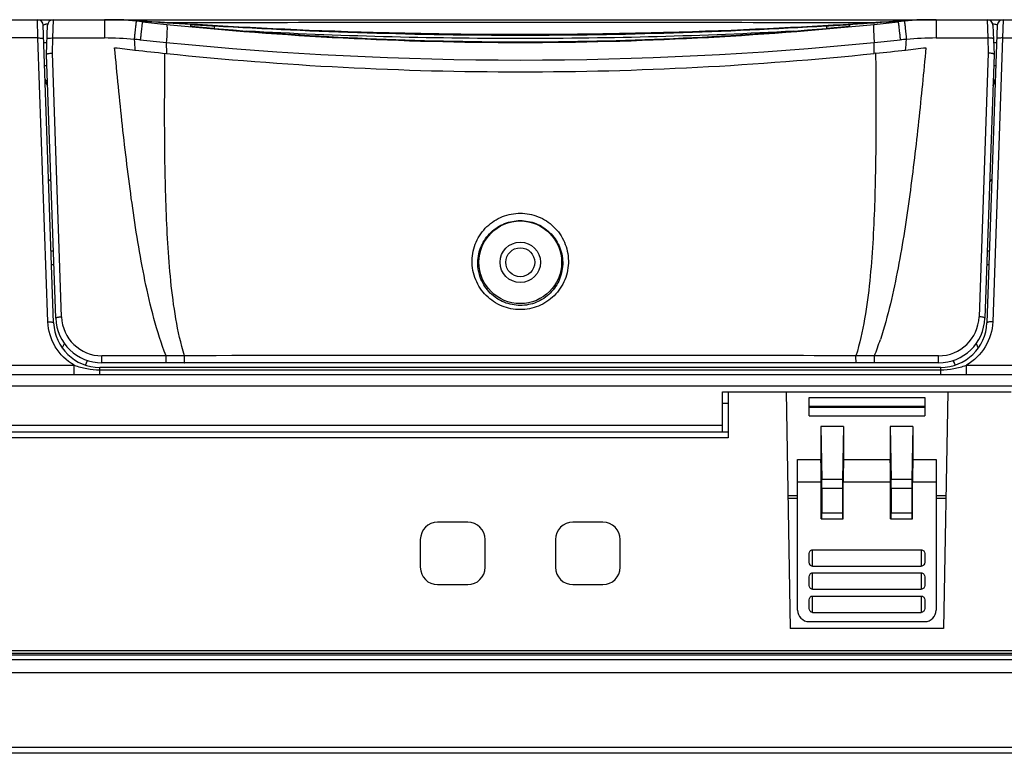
# Model space of a CAD drawing. Header units: millimetres. Extents: x 0 to 1682, y 0 to 1188.
# Tile 21 of 59: x 527 to 612, y 923 to 986. Entities that reach past the tile are written whole.
import ezdxf

# ---------------------------------------------------------------- set-up
doc = ezdxf.new("R2010")
doc.units = ezdxf.units.MM
doc.header["$LTSCALE"] = 92.51
for name, color, linetype in [('FRONT_BEZEL-RT1951WD-SHAPE', 7, 'CONTINUOUS'), ('GASKET-RT1951WD_BASE-SHAPE', 7, 'CONTINUOUS'), ('PROTECTIVE_COVER-RTW-SHAPE', 7, 'CONTINUOUS'), ('REAR_CASE-RT1951WD-SHAPE', 7, 'CONTINUOUS')]:
    doc.layers.add(name, color=color, linetype=linetype)

msp = doc.modelspace()

# ---------------------------------------------------------------- linework, layer by layer
at = {"layer": 'FRONT_BEZEL-RT1951WD-SHAPE', "color": 7, "linetype": 'Continuous'}
for p, q in [((588.023332, 953.870945), (593.023332, 953.870945)), ((588.023332, 953.870945), (588.023332, 949.888395)), ((593.023332, 953.870945), (593.381161, 933.370945)), ((607.023332, 953.870945), (606.665503, 933.370945)), ((607.023332, 953.870945), (612.023332, 953.870945)), ((588.023332, 950.370945), (340.232528, 950.370945)), ((588.023332, 949.888395), (344.729787, 949.888395)), ((593.184294, 944.649449), (594.023332, 944.649449)), ((606.023332, 944.649449), (606.86237, 944.649449)), ((565.473332, 942.570945), (562.873332, 942.570945)), ((577.173332, 942.570945), (574.573332, 942.570945)), ((561.373332, 941.070945), (561.373332, 938.670945)), ((566.973332, 938.670945), (566.973332, 941.070945)), ((573.073332, 941.070945), (573.073332, 938.670945)), ((578.673332, 938.670945), (578.673332, 941.070945)), ((562.873332, 937.170945), (565.473332, 937.170945)), ((574.573332, 937.170945), (577.173332, 937.170945)), ((606.665503, 933.370945), (593.381161, 933.370945)), ((331.323332, 929.570945), (808.723332, 929.570945)), ((803.499382, 923.070641), (336.547282, 923.070641)), ((807.978887, 922.570945), (332.067777, 922.570945))]:
    msp.add_line(p, q, dxfattribs=at)
for centre, start, end in [((562.873332, 941.070945), 90, 180), ((565.473332, 941.070945), 0, 90), ((574.573332, 941.070945), 90, 180), ((577.173332, 941.070945), 0, 90), ((562.873332, 938.670945), 180, 270), ((565.473332, 938.670945), 270, 360), ((574.573332, 938.670945), 180, 270), ((577.173332, 938.670945), 270, 360)]:
    msp.add_arc(centre, 1.5, start, end, dxfattribs=at)
at = {"layer": 'GASKET-RT1951WD_BASE-SHAPE', "color": 7, "linetype": 'Continuous'}
for p, q in [((333.323332, 931.470945), (806.723332, 931.470945)), ((808.223332, 930.670945), (331.823332, 930.670945)), ((807.823332, 931.070945), (332.223332, 931.070945)), ((333.029393, 931.230945), (807.017271, 931.230945))]:
    msp.add_line(p, q, dxfattribs=at)
at = {"layer": 'PROTECTIVE_COVER-RTW-SHAPE', "color": 7, "linetype": 'Continuous'}
for p, q in [((529.569448, 984.486769), (529.610939, 986.070945)), ((529.610939, 986.070945), (534.609985, 986.070945)), ((534.038423, 986.070945), (534.038423, 984.486769)), ((537.321426, 985.954478), (536.791636, 985.992345)), ((536.799724, 985.990908), (536.792007, 985.992318)), ((536.792007, 985.992318), (536.924487, 985.982777)), ((536.924487, 985.982777), (537.208175, 985.962474)), ((537.208175, 985.962474), (537.360298, 985.951658)), ((602.912985, 985.967797), (603.080383, 985.979782)), ((603.080383, 985.979782), (603.255335, 985.99237)), ((603.255335, 985.99237), (603.204707, 985.983135)), ((605.436624, 986.070945), (610.435725, 986.070945)), ((606.008243, 986.070945), (606.008243, 984.486769)), ((610.435725, 986.070945), (610.477216, 984.486769)), ((529.023332, 983.070945), (529.111243, 985.588395)), ((538.13029, 985.897622), (537.321426, 985.954478)), ((537.360298, 985.951658), (537.419481, 985.947463)), ((541.523332, 985.485093), (541.523332, 985.650913)), ((541.524772, 985.674105), (541.602149, 985.669288)), ((543.523332, 985.538975), (543.523332, 985.292171)), ((596.523332, 985.538975), (596.523332, 985.292171)), ((598.511618, 985.673482), (598.596768, 985.678777)), ((598.511627, 985.673464), (598.596768, 985.678777)), ((598.523332, 985.650912), (598.523332, 985.485093)), ((610.935421, 985.588395), (611.023332, 983.070945)), ((529.523637, 983.174901), (529.569448, 984.486769)), ((529.569448, 984.486769), (534.038423, 984.486769)), ((557.296162, 984.959999), (557.296393, 984.95985)), ((582.7488, 984.959952), (582.748569, 984.959802)), ((606.008243, 984.486769), (610.477216, 984.486769)), ((610.477216, 984.486769), (610.523027, 983.174901)), ((529.058253, 984.070945), (528.792058, 984.070945)), ((539.384896, 984.105467), (539.403191, 983.147637)), ((600.643473, 983.147635), (600.661768, 984.105467)), ((611.254606, 984.070945), (610.988411, 984.070945)), ((529.820908, 960.231347), (529.023332, 983.070945)), ((530.320604, 960.352753), (529.523637, 983.174901)), ((600.774085, 983.16126), (600.643473, 983.147635)), ((610.523027, 983.174901), (609.72606, 960.352753)), ((611.023332, 983.070945), (610.225756, 960.231347)), ((529.058253, 982.070945), (528.8619, 982.070945)), ((611.184764, 982.070945), (610.988411, 982.070945)), ((533.818472, 956.370945), (533.818472, 956.974901)), ((539.363584, 956.974901), (533.818472, 956.974901)), ((606.228192, 956.370945), (533.818472, 956.370945)), ((539.363584, 956.370945), (539.363584, 956.974901)), ((606.228192, 956.974901), (600.683082, 956.974901)), ((600.683082, 956.370945), (600.683082, 956.974901)), ((606.228192, 956.370945), (606.228192, 956.974901))]:
    msp.add_line(p, q, dxfattribs=at)
for points in [[(603.255706, 985.992398), (602.618588, 985.946859), (601.912992, 985.897381), (601.178196, 985.846967), (600.415474, 985.795868), (599.625136, 985.744163), (598.808717, 985.692088)], [(542.07378, 985.640233), (541.232676, 985.69242), (540.416752, 985.744473), (539.626892, 985.796153), (538.864635, 985.847226), (538.13029, 985.897622)], [(557.296161, 984.959999), (556.263451, 984.990167), (555.105132, 985.026796), (553.968649, 985.065603), (552.854137, 985.106418), (551.761686, 985.14907), (550.691395, 985.193388), (549.643373, 985.239196), (548.617705, 985.286324), (547.6145, 985.334606), (546.633856, 985.383889), (545.675878, 985.434028), (544.740694, 985.484878), (543.828346, 985.536298), (542.939296, 985.58813), (542.07378, 985.640233)], [(598.808717, 985.692088), (597.967107, 985.63988), (597.101069, 985.587757), (596.211485, 985.535906), (595.298588, 985.484469), (594.362843, 985.433604), (593.404289, 985.383452), (592.423057, 985.334158), (591.419249, 985.285868), (590.392967, 985.238733), (589.344316, 985.192922), (588.273384, 985.148604), (587.180278, 985.105954), (586.065097, 985.065146), (584.927933, 985.026349), (583.76892, 984.989734), (582.7488, 984.959952)], [(582.7488, 984.959952), (578.599175, 984.862411), (574.302625, 984.801381), (570.007601, 984.781121), (565.714371, 984.801716), (561.423335, 984.862871), (557.296162, 984.959999)]]:
    msp.add_lwpolyline(points, dxfattribs=at)
for radius in [3.576553, 1.75]:
    msp.add_circle((570.023332, 965.070945), radius, dxfattribs=at)
for centre, radius, start, end in [((529.610938, 985.570917), 0.5, 89.99988835, 177.99680061), ((534.037876, 956.061528), 30.009418, 84.73574418, 89.9989567), ((534.609709, 955.747102), 30.323844, 85.87306285, 89.99947906), ((567.438092, 1482.587122), 497.884748, 273.97080531, 274.08585594), ((605.436899, 955.747032), 30.323913, 90.00051934, 94.12553708), ((606.008789, 956.061528), 30.009418, 90.00104332, 95.264259), ((610.435725, 985.570945), 0.5, 2, 90), ((534.035251, 956.043289), 30.027821, 83.7257741, 84.73394858), ((569.696909, 1280.27499), 296.159166, 263.72312624, 264.12969213), ((571.467816, 1466.321552), 481.57923, 265.94572462, 266.43523383), ((570.351408, 1280.259496), 296.143584, 275.87029634, 276.27688214), ((606.011413, 956.043304), 30.027805, 95.26605435, 96.27424349), ((534.037925, 956.477972), 28.008796, 84.7357466, 89.99898178), ((534.03204, 952.88829), 31.585534, 84.3657984, 85.32256587), ((576.116612, 1379.321034), 396.918837, 264.36357721, 264.69012889), ((570.070547, 1439.833086), 455.052569, 268.12153279, 268.39138371), ((570.023326, 1438.239515), 453.458299, 268.39170341, 271.60812198), ((569.976925, 1439.806424), 455.025894, 271.60842981, 271.87742777), ((563.932446, 1379.296101), 396.893789, 275.30986012, 275.63643133), ((606.014623, 952.888323), 31.585501, 94.67743787, 95.63421976), ((606.00874, 956.477972), 28.008796, 90.00101815, 95.26425652), ((571.963843, 1294.563257), 313.11369, 263.20488379, 263.52806631), ((570.186151, 1278.728432), 297.179402, 263.52450273, 264.05442282), ((570.023333, 1290.833616), 308.254556, 264.29576506, 275.70423466), ((569.795544, 1279.315131), 297.769685, 275.97158566, 276.47518697), ((568.76254, 1288.797363), 307.307873, 276.4671703, 276.7964717), ((568.080241, 1294.584435), 313.135023, 276.47196604, 276.79512612), ((533.818472, 960.370945), 4, 182, 270), ((533.818492, 960.474922), 3.500021, 182.00033315, 269.99966685), ((606.228171, 960.474923), 3.500022, 270.00035072, 357.99964928), ((606.228192, 960.370945), 4, 270, 358), ((574.681296, 967.030325), 27.878387, 338.85749091, 341.94542697)]:
    msp.add_arc(centre, radius, start, end, dxfattribs=at)
for points, knots in [([(537.316907, 985.891249), (537.271228, 985.900734), (537.09913, 985.935736), (536.926441, 985.967739), (536.799578, 985.990933)], [0, 0, 0, 0, 0.265649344, 1, 1, 1, 1]), ([(603.204707, 985.983135), (603.167518, 985.976347), (603.008909, 985.94725), (602.850624, 985.916352), (602.72975, 985.891248)], [0, 0, 0, 0, 0.234426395, 1, 1, 1, 1]), ([(536.791222, 985.94437), (536.7885, 985.944434), (536.786209, 985.930257), (536.780458, 985.912785), (536.774644, 985.874826), (536.766806, 985.826331), (536.758072, 985.762909), (536.743735, 985.653424), (536.72377, 985.486555), (536.697747, 985.254492), (536.669072, 984.984757), (536.638572, 984.68529), (536.618108, 984.476533), (536.607714, 984.368631)], [0, 0, 0, 0, 0.005146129, 0.01907149, 0.041908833, 0.073539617, 0.113723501, 0.162197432, 0.282539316, 0.431116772, 0.603593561, 0.795138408, 1, 1, 1, 1]), ([(537.316907, 985.891249), (537.314424, 985.89085), (537.316431, 985.876503), (537.309677, 985.859396), (537.306867, 985.821287), (537.299664, 985.772965), (537.292198, 985.709675), (537.27879, 985.600543), (537.259262, 985.434291), (537.232447, 985.2032), (537.201809, 984.934635), (537.168167, 984.636478), (537.144957, 984.428657), (537.133012, 984.321234)], [0, 0, 0, 0, 0.004771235, 0.018580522, 0.041358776, 0.072955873, 0.113121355, 0.161588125, 0.281945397, 0.430579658, 0.60316487, 0.794883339, 1, 1, 1, 1]), ([(539.406626, 985.668897), (539.419085, 985.666938), (539.434259, 985.615299), (539.444253, 985.536741), (539.45088, 985.393206), (539.450396, 985.208678), (539.443663, 984.978369), (539.424852, 984.606073), (539.402661, 984.310894), (539.384896, 984.105467)], [0, 0, 0, 0, 0.024054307, 0.079996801, 0.168798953, 0.288463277, 0.435815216, 0.606750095, 1, 1, 1, 1]), ([(539.406626, 985.668897), (549.572023, 984.624184), (570.023329, 983.577731), (590.474635, 984.624184), (600.640038, 985.668897)], [0, 0, 0, 0, 0.499999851, 1, 1, 1, 1]), ([(541.523332, 985.650913), (541.523332, 985.654137), (541.543952, 985.647818), (541.565245, 985.65306), (541.617083, 985.647608), (541.681241, 985.645934), (541.765694, 985.641032), (541.910018, 985.633493), (542.127897, 985.621082), (542.427039, 985.6039), (542.768304, 985.583906), (543.138452, 985.562019), (543.39338, 985.546786), (543.523332, 985.538975)], [0, 0, 0, 0, 0.004827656, 0.019230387, 0.043096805, 0.076190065, 0.118190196, 0.168687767, 0.29312806, 0.444691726, 0.617545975, 0.80503505, 1, 1, 1, 1]), ([(543.523332, 985.292171), (543.393469, 985.303505), (543.138703, 985.326089), (542.768813, 985.359844), (542.427694, 985.391794), (542.128541, 985.420651), (541.91058, 985.442071), (541.766116, 985.45707), (541.68156, 985.465373), (541.61721, 985.473801), (541.565403, 985.476375), (541.543799, 985.485151), (541.523332, 985.481794), (541.523332, 985.485093)], [0, 0, 0, 0, 0.194620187, 0.381849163, 0.55454252, 0.706097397, 0.830660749, 0.881251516, 0.923366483, 0.956575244, 0.980562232, 0.99507456, 1, 1, 1, 1]), ([(541.602149, 985.669288), (542.729218, 985.599225), (547.244031, 985.335157), (551.762675, 985.136289), (555.154122, 985.02506)], [0, 0, 0, 0, 0.249693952, 1, 1, 1, 1]), ([(543.523332, 985.538975), (552.344808, 985.008755), (570.023331, 984.461329), (587.701854, 985.008754), (596.523332, 985.538975)], [0, 0, 0, 0, 0.49999994, 1, 1, 1, 1]), ([(596.523332, 985.292171), (587.714979, 984.523465), (570.023332, 983.73537), (552.331686, 984.523465), (543.523332, 985.292171)], [0, 0, 0, 0, 0.49999999, 1, 1, 1, 1]), ([(584.884225, 985.024788), (586.021418, 985.062063), (590.566103, 985.228184), (595.108327, 985.461416), (598.511627, 985.673464)], [0, 0, 0, 0, 0.250192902, 1, 1, 1, 1]), ([(596.523332, 985.538975), (596.653285, 985.546786), (596.908213, 985.562019), (597.278362, 985.583906), (597.619626, 985.6039), (597.918769, 985.621082), (598.136647, 985.633492), (598.280972, 985.641032), (598.365424, 985.645934), (598.429582, 985.647607), (598.48142, 985.653059), (598.502712, 985.647817), (598.523332, 985.654136), (598.523332, 985.650912)], [0, 0, 0, 0, 0.19496679, 0.3824542, 0.555309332, 0.706872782, 0.831313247, 0.881810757, 0.923810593, 0.956903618, 0.980769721, 0.995172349, 1, 1, 1, 1]), ([(598.523332, 985.485093), (598.523332, 985.481793), (598.502865, 985.48515), (598.481261, 985.476375), (598.429453, 985.4738), (598.365102, 985.465373), (598.280545, 985.45707), (598.136082, 985.442071), (597.918121, 985.42065), (597.618969, 985.391794), (597.27785, 985.359844), (596.907962, 985.326088), (596.653196, 985.303504), (596.523332, 985.292171)], [0, 0, 0, 0, 0.004925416, 0.019437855, 0.043425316, 0.076634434, 0.118749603, 0.169340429, 0.293903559, 0.445457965, 0.618151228, 0.805378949, 1, 1, 1, 1]), ([(598.596768, 985.678777), (598.874103, 985.696107), (599.980595, 985.766245), (601.086855, 985.840034), (601.915696, 985.897564)], [0, 0, 0, 0, 0.25063024, 1, 1, 1, 1]), ([(600.640038, 985.668897), (600.627579, 985.666937), (600.612405, 985.615299), (600.602411, 985.53674), (600.595784, 985.393206), (600.596268, 985.208678), (600.603001, 984.978368), (600.621811, 984.606073), (600.644002, 984.310894), (600.661768, 984.105467)], [0, 0, 0, 0, 0.024054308, 0.079996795, 0.168798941, 0.288463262, 0.435815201, 0.606750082, 1, 1, 1, 1]), ([(602.72975, 985.891248), (602.732232, 985.890849), (602.730226, 985.876502), (602.73698, 985.859395), (602.739789, 985.821286), (602.746993, 985.772963), (602.754458, 985.709674), (602.767866, 985.600542), (602.787394, 985.43429), (602.814209, 985.203199), (602.844847, 984.934634), (602.878489, 984.636477), (602.9017, 984.428656), (602.913644, 984.321233)], [0, 0, 0, 0, 0.004771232, 0.018580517, 0.04135877, 0.072955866, 0.113121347, 0.161588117, 0.281945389, 0.43057965, 0.603164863, 0.794883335, 1, 1, 1, 1]), ([(603.255442, 985.944369), (603.258164, 985.944434), (603.260454, 985.930257), (603.266206, 985.912785), (603.27202, 985.874826), (603.279857, 985.826331), (603.288592, 985.762909), (603.302929, 985.653424), (603.322894, 985.486554), (603.348917, 985.254492), (603.377592, 984.984757), (603.408092, 984.68529), (603.428556, 984.476533), (603.43895, 984.368631)], [0, 0, 0, 0, 0.005146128, 0.019071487, 0.041908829, 0.073539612, 0.113723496, 0.162197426, 0.28253931, 0.431116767, 0.603593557, 0.795138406, 1, 1, 1, 1]), ([(529.069753, 984.400262), (529.070389, 984.418478), (529.130754, 984.453226), (529.230873, 984.472205), (529.389212, 984.489033), (529.50601, 984.488888), (529.569448, 984.486769)], [0, 0, 0, 0, 0.105112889, 0.321552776, 0.633958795, 1, 1, 1, 1]), ([(593.706946, 985.077865), (585.823762, 984.652759), (570.031762, 984.217532), (554.239743, 984.652139), (546.356541, 985.076956)], [0, 0, 0, 0, 0.499999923, 1, 1, 1, 1]), ([(582.748915, 984.959812), (581.00485, 984.910442), (572.52224, 984.719372), (564.033617, 984.769095), (557.296329, 984.959852)], [0, 0, 0, 0, 0.205635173, 1, 1, 1, 1]), ([(610.976911, 984.400262), (610.976275, 984.418478), (610.91591, 984.453226), (610.815791, 984.472205), (610.657452, 984.489033), (610.540654, 984.488888), (610.477216, 984.486769)], [0, 0, 0, 0, 0.105112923, 0.321552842, 0.633958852, 1, 1, 1, 1]), ([(539.363584, 956.974901), (538.954579, 958.02917), (538.27785, 960.191708), (537.264811, 964.597871), (536.375732, 970.179119), (535.568069, 976.905728), (535.124457, 981.400558), (534.916441, 983.649004)], [0, 0, 0, 0, 0.12515062, 0.25020877, 0.500173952, 0.750097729, 1, 1, 1, 1]), ([(605.13022, 983.649004), (604.933705, 981.524919), (604.515949, 977.278661), (603.766103, 970.922425), (602.960886, 965.64609), (602.083085, 961.467322), (601.519073, 959.405121), (601.187, 958.39018)], [0, 0, 0, 0, 0.24992008, 0.499860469, 0.749839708, 0.874886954, 1, 1, 1, 1]), ([(529.023332, 983.070945), (529.031849, 983.091324), (529.05806, 983.11485), (529.113869, 983.13117), (529.20306, 983.152675), (529.342067, 983.170608), (529.460054, 983.174901), (529.523637, 983.174901)], [0, 0, 0, 0, 0.109229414, 0.20315085, 0.325130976, 0.636551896, 1, 1, 1, 1]), ([(540.969615, 956.984003), (540.643261, 958.032423), (540.168698, 960.183423), (539.749495, 963.449645), (539.497946, 966.731143), (539.302627, 971.111448), (539.225971, 976.589926), (539.249266, 980.971723), (539.272606, 983.161965)], [0, 0, 0, 0, 0.125205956, 0.250312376, 0.375356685, 0.50035611, 0.750239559, 1, 1, 1, 1]), ([(539.403191, 983.147637), (549.56873, 982.089603), (570.023332, 981.027261), (590.477934, 982.089595), (600.643473, 983.147635)], [0, 0, 0, 0, 0.500000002, 1, 1, 1, 1]), ([(600.774058, 983.161964), (600.797416, 980.971695), (600.820688, 976.589843), (600.744035, 971.11129), (600.548678, 966.730934), (600.297242, 963.449404), (599.877675, 960.183316), (599.403398, 958.032342), (599.077029, 956.984003)], [0, 0, 0, 0, 0.249763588, 0.499650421, 0.62465173, 0.749697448, 0.87480235, 1, 1, 1, 1]), ([(611.023332, 983.070945), (611.015308, 983.09036), (610.990113, 983.113793), (610.935281, 983.130573), (610.845887, 983.152337), (610.706008, 983.170523), (610.58717, 983.174901), (610.523027, 983.174901)], [0, 0, 0, 0, 0.104574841, 0.198217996, 0.320307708, 0.633387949, 1, 1, 1, 1]), ([(565.85669, 965.208188), (565.865069, 965.7588), (566.1041, 966.862039), (567.060198, 968.228283), (568.439068, 969.115525), (570.027273, 969.418916), (571.615019, 969.112573), (572.992508, 968.222507), (573.944417, 966.856397), (574.181638, 965.755942), (574.189974, 965.208188)], [0, 0, 0, 0, 0.128144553, 0.254668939, 0.378557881, 0.500290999, 0.622030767, 0.745941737, 0.872520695, 1, 1, 1, 1]), ([(566.350485, 965.070945), (566.358723, 965.555449), (566.570996, 966.525712), (567.415042, 967.725617), (568.629528, 968.503556), (570.026798, 968.769304), (571.42367, 968.500969), (572.636949, 967.720549), (573.47731, 966.520752), (573.687983, 965.552934), (573.696179, 965.070945)], [0, 0, 0, 0, 0.128171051, 0.254668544, 0.378543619, 0.500291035, 0.622045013, 0.745941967, 0.872494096, 1, 1, 1, 1]), ([(574.189974, 965.208188), (574.19849, 964.64864), (573.985975, 963.520471), (573.041021, 962.110341), (571.645088, 961.186311), (570.019641, 960.868089), (568.39467, 961.189131), (567.000169, 962.115773), (566.059108, 963.525681), (565.848213, 964.651229), (565.85669, 965.208188)], [0, 0, 0, 0, 0.127789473, 0.253879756, 0.377820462, 0.500267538, 0.622718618, 0.746674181, 0.872801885, 1, 1, 1, 1]), ([(573.696179, 965.070945), (573.70456, 964.578099), (573.518613, 963.583485), (572.68648, 962.339333), (571.455065, 961.523194), (570.020073, 961.24195), (568.585504, 961.525686), (567.355358, 962.344129), (566.526661, 963.588081), (566.342143, 964.580381), (566.350485, 965.070945)], [0, 0, 0, 0, 0.127614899, 0.25367576, 0.377693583, 0.500267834, 0.622845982, 0.746878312, 0.87297598, 1, 1, 1, 1]), ([(529.820908, 960.231347), (529.820264, 960.249807), (529.879311, 960.288978), (529.979266, 960.314991), (530.138374, 960.342801), (530.25643, 960.350609), (530.320604, 960.352753)], [0, 0, 0, 0, 0.105064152, 0.322038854, 0.634772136, 1, 1, 1, 1]), ([(610.225756, 960.231347), (610.2264, 960.249807), (610.167352, 960.288978), (610.067398, 960.314991), (609.90829, 960.342801), (609.790234, 960.350609), (609.72606, 960.352753)], [0, 0, 0, 0, 0.105064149, 0.32203887, 0.63477216, 1, 1, 1, 1]), ([(540.946445, 956.370945), (540.950999, 956.370945), (540.952144, 956.396075), (540.95875, 956.425224), (540.96158, 956.488209), (540.965644, 956.564666), (540.96815, 956.65879), (540.970489, 956.799915), (540.970437, 956.909676), (540.969616, 956.984001)], [0, 0, 0, 0, 0.022225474, 0.083178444, 0.180713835, 0.310103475, 0.464909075, 0.637287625, 1, 1, 1, 1]), ([(599.077029, 956.984003), (594.236153, 956.991951), (574.867025, 957.017096), (555.497856, 957.007856), (540.969615, 956.984003)], [0, 0, 0, 0, 0.249927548, 1, 1, 1, 1]), ([(599.100199, 956.370945), (599.095645, 956.370945), (599.0945, 956.396075), (599.087894, 956.425223), (599.085064, 956.488209), (599.081, 956.564667), (599.078494, 956.658791), (599.076155, 956.799916), (599.076208, 956.909678), (599.077028, 956.984003)], [0, 0, 0, 0, 0.022225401, 0.083178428, 0.180713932, 0.310103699, 0.464909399, 0.637287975, 1, 1, 1, 1])]:
    msp.add_open_spline(points, degree=3, knots=knots, dxfattribs=at)
for points in [[(536.607714, 984.368631), (536.628512, 984.060733), (536.649525, 983.75285), (536.670764, 983.444982)], [(603.3759, 983.444982), (603.397139, 983.75285), (603.418152, 984.060733), (603.43895, 984.368631)], [(540.969616, 956.984001), (540.434273, 956.980817), (539.898929, 956.977803), (539.363584, 956.974901)], [(600.683082, 956.974901), (600.14773, 956.977803), (599.612379, 956.980818), (599.077028, 956.984002)]]:
    msp.add_open_spline(points, degree=3, dxfattribs=at)
at = {"layer": 'REAR_CASE-RT1951WD-SHAPE', "color": 7, "linetype": 'Continuous'}
for p, q in [((510.023332, 986.070945), (529.610939, 986.070945)), ((528.280863, 984.486769), (528.239372, 986.070945)), ((534.609985, 986.070945), (605.436624, 986.070945)), ((610.435725, 986.070945), (630.023332, 986.070945)), ((611.807292, 986.070945), (611.765801, 984.486769)), ((529.638524, 959.831347), (528.739068, 985.588395)), ((611.307596, 985.588395), (610.40814, 959.831347)), ((528.280863, 984.486769), (512.726888, 984.486769)), ((529.138828, 959.917853), (528.280863, 984.486769)), ((611.765801, 984.486769), (610.907836, 959.917853)), ((611.765801, 984.486769), (627.319776, 984.486769)), ((529.204593, 972.257509), (529.409163, 972.022177)), ((610.842071, 972.257509), (610.6375, 972.022177)), ((529.420632, 966.070945), (529.616985, 966.070945)), ((610.429679, 966.070945), (610.626032, 966.070945)), ((529.462123, 964.882813), (529.658476, 964.882813)), ((610.388188, 964.882813), (610.584541, 964.882813)), ((530.380619, 957.646741), (530.569294, 958.04204)), ((530.380619, 957.646741), (530.569894, 958.041766)), ((609.476961, 958.040376), (609.666046, 957.646741)), ((609.477952, 958.040829), (609.666046, 957.646741)), ((452.354527, 956.163034), (531.411838, 956.163034)), ((531.411838, 955.370945), (531.411838, 956.163034)), ((532.390886, 956.169699), (532.571108, 956.572539)), ((532.390886, 956.169699), (532.57183, 956.572232)), ((607.473906, 956.573103), (607.655777, 956.169698)), ((607.475076, 956.573607), (607.655777, 956.169698)), ((608.634828, 956.163034), (687.692137, 956.163034)), ((608.634828, 955.370945), (608.634828, 956.163034)), ((387.956979, 955.370945), (752.089684, 955.370945)), ((533.63609, 955.370945), (533.636087, 955.970945)), ((606.410577, 955.970945), (533.636087, 955.970945)), ((533.636087, 955.770945), (606.410577, 955.770945)), ((606.410574, 955.370945), (606.410577, 955.970945)), ((396.898216, 954.371554), (743.148447, 954.371554)), ((587.523332, 953.870945), (612.523332, 953.870945)), ((587.523332, 950.370945), (587.523332, 953.870945)), ((587.523332, 952.870945), (588.023332, 952.870945)), ((595.023332, 953.370945), (605.023332, 953.370945)), ((595.023332, 951.770945), (595.023332, 953.370945)), ((605.023332, 953.370945), (605.023332, 951.770945)), ((595.023332, 952.611011), (605.023332, 952.611011)), ((595.023332, 952.530879), (605.023332, 952.530879)), ((595.023332, 951.770945), (605.023332, 951.770945)), ((339.770636, 950.970945), (587.523332, 950.970945)), ((596.023332, 950.870945), (596.023332, 948.007971)), ((598.011851, 950.870945), (596.034813, 950.870945)), ((596.034813, 950.870945), (596.130555, 946.268431)), ((598.011851, 950.870945), (597.916109, 946.268431)), ((598.023332, 948.007971), (598.023332, 950.870945)), ((602.023332, 950.870945), (602.023332, 948.007971)), ((604.011851, 950.870945), (602.034813, 950.870945)), ((602.034813, 950.870945), (602.130555, 946.268431)), ((604.011851, 950.870945), (603.916109, 946.268431)), ((604.023332, 948.007971), (604.023332, 950.870945)), ((594.023332, 948.007971), (596.023332, 948.007971)), ((594.023332, 934.970945), (594.023332, 948.007971)), ((596.037025, 947.966859), (594.023332, 947.966859)), ((596.023332, 948.007971), (596.037025, 947.966859)), ((598.023332, 948.007971), (598.009639, 947.966859)), ((602.037025, 947.966859), (598.009639, 947.966859)), ((598.023332, 948.007971), (602.023332, 948.007971)), ((602.023332, 948.007971), (602.037025, 947.966859)), ((604.023332, 948.007971), (604.009639, 947.966859)), ((606.023332, 947.966859), (604.009639, 947.966859)), ((604.023332, 948.007971), (606.023332, 948.007971)), ((606.023332, 948.007971), (606.023332, 934.970945)), ((596.070086, 946.039399), (594.023332, 946.039399)), ((596.072018, 942.870945), (596.070086, 946.039399)), ((597.916109, 946.268431), (596.130555, 946.268431)), ((597.974646, 942.870945), (597.976578, 946.039399)), ((602.070086, 946.039399), (597.976578, 946.039399)), ((602.072018, 942.870945), (602.070086, 946.039399)), ((603.916109, 946.268431), (602.130555, 946.268431)), ((603.974646, 942.870945), (603.976578, 946.039399)), ((606.023332, 946.039399), (603.976578, 946.039399)), ((597.909874, 945.502387), (596.13679, 945.502387)), ((596.13679, 945.502387), (596.13679, 943.370945)), ((597.909874, 945.502387), (597.909874, 943.370945)), ((603.909874, 945.502387), (602.13679, 945.502387)), ((602.13679, 945.502387), (602.13679, 943.370945)), ((603.909874, 945.502387), (603.909874, 943.370945)), ((594.023332, 944.870945), (593.180428, 944.870945)), ((606.866236, 944.870945), (606.023332, 944.870945)), ((597.909874, 943.370945), (596.13679, 943.370945)), ((603.909874, 943.370945), (602.13679, 943.370945)), ((596.072018, 942.870945), (597.974646, 942.870945)), ((602.072018, 942.870945), (603.974646, 942.870945)), ((595.323332, 940.186198), (604.723332, 940.186198)), ((595.323332, 938.773174), (595.323332, 940.186198)), ((604.723332, 940.186198), (604.723332, 938.773174)), ((595.023332, 939.106059), (595.023332, 939.853314)), ((605.023332, 939.853314), (605.023332, 939.106059)), ((595.323332, 938.773174), (604.723332, 938.773174)), ((595.023332, 937.106059), (595.023332, 937.853314)), ((595.323332, 938.186198), (604.723332, 938.186198)), ((595.323332, 936.773174), (595.323332, 938.186198)), ((604.723332, 938.186198), (604.723332, 936.773174)), ((605.023332, 937.853314), (605.023332, 937.106059)), ((595.323332, 936.773174), (604.723332, 936.773174)), ((595.023332, 935.106059), (595.023332, 935.853314)), ((595.323332, 936.186198), (604.723332, 936.186198)), ((595.323332, 934.773174), (595.323332, 936.186198)), ((604.723332, 936.186198), (604.723332, 934.773174)), ((605.023332, 935.853314), (605.023332, 935.106059)), ((595.323332, 934.773174), (604.723332, 934.773174)), ((595.023332, 933.970945), (605.023332, 933.970945))]:
    msp.add_line(p, q, dxfattribs=at)
msp.add_circle((570.023332, 965.070945), 1.25, dxfattribs=at)
for centre, radius, start, end in [((528.239372, 985.570945), 0.5, 2, 90), ((611.807292, 985.570945), 0.5, 90, 178), ((529.900922, 980.970945), 1, 182, 218.43772032), ((610.145742, 980.970945), 1, 321.5622797, 358), ((533.636087, 959.970945), 4, 182, 270), ((606.410577, 959.970945), 4, 270, 358), ((595.023332, 934.970945), 1, 180, 270), ((605.023332, 934.970945), 1, 270, 360)]:
    msp.add_arc(centre, radius, start, end, dxfattribs=at)
for centre, major_axis, start_param, end_param in [((596.035198, 945.9696), (0, 2), -1.535889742, -0.052359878), ((598.011466, 945.9696), (0, 2), 0.052359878, 1.535889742), ((602.035198, 945.9696), (0, 2), -1.535889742, -0.052359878), ((604.011466, 945.9696), (0, 2), 0.052359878, 1.535889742), ((596.119335, 945.502387), (0, 1), -1.570796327, -0.698131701), ((597.927329, 945.502387), (0, 1), 0.698131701, 1.570796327), ((602.119335, 945.502387), (0, 1), -1.570796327, -0.698131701), ((603.927329, 945.502387), (0, 1), 0.698131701, 1.570796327), ((596.128062, 943.370945), (0, 0.5), -3.141592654, -1.570796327), ((597.918602, 943.370945), (0, 0.5), -4.71238898, -3.141592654), ((602.128062, 943.370945), (0, 0.5), -3.141592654, -1.570796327), ((603.918602, 943.370945), (0, 0.5), -4.71238898, -3.141592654)]:
    msp.add_ellipse(centre, major_axis=major_axis, ratio=0.017455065, start_param=start_param, end_param=end_param, dxfattribs=at)
for points, knots in [([(528.739068, 985.588395), (528.738871, 985.594057), (528.750354, 985.628581), (528.788425, 985.642225), (528.815162, 985.652961)], [0, 0, 0, 0, 0.164314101, 1, 1, 1, 1]), ([(528.815162, 985.652961), (528.825072, 985.656941), (528.874268, 985.674596), (528.925235, 985.686808), (528.965906, 985.695327)], [0, 0, 0, 0, 0.204461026, 1, 1, 1, 1]), ([(528.965906, 985.695327), (528.978514, 985.697967), (529.034617, 985.70907), (529.091139, 985.717978), (529.13502, 985.724099)], [0, 0, 0, 0, 0.225253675, 1, 1, 1, 1]), ([(539.32726, 985.816324), (549.558975, 985.84683), (570.02251, 985.869365), (590.486044, 985.846834), (600.717757, 985.816329)], [0, 0, 0, 0, 0.500000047, 1, 1, 1, 1]), ([(610.911515, 985.724117), (610.927525, 985.721884), (610.985564, 985.71338), (611.043386, 985.703257), (611.084959, 985.694441)], [0, 0, 0, 0, 0.275552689, 1, 1, 1, 1]), ([(611.084959, 985.694441), (611.134714, 985.68389), (611.208211, 985.664732), (611.285699, 985.630911), (611.301224, 985.608178)], [0, 0, 0, 0, 0.64883567, 1, 1, 1, 1]), ([(528.280863, 984.486769), (528.344298, 984.488888), (528.4611, 984.489025), (528.619444, 984.472219), (528.71956, 984.453218), (528.779922, 984.418478), (528.780558, 984.400262)], [0, 0, 0, 0, 0.366024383, 0.678476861, 0.894888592, 1, 1, 1, 1]), ([(611.765801, 984.486769), (611.702366, 984.488888), (611.585564, 984.489025), (611.427219, 984.472219), (611.327104, 984.453218), (611.266742, 984.418478), (611.266106, 984.400262)], [0, 0, 0, 0, 0.366024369, 0.678476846, 0.894888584, 1, 1, 1, 1]), ([(529.108576, 980.734653), (529.078245, 980.748331), (528.993614, 980.790662), (528.903802, 980.871064), (528.901531, 980.936046)], [0, 0, 0, 0, 0.338500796, 1, 1, 1, 1]), ([(610.94182, 980.736347), (610.971621, 980.749943), (611.054999, 980.792113), (611.14289, 980.871861), (611.145132, 980.936046)], [0, 0, 0, 0, 0.337759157, 1, 1, 1, 1]), ([(529.138828, 959.917853), (529.202263, 959.919973), (529.319066, 959.92011), (529.47741, 959.903304), (529.577525, 959.884303), (529.637888, 959.849563), (529.638524, 959.831347)], [0, 0, 0, 0, 0.366024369, 0.678476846, 0.894888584, 1, 1, 1, 1]), ([(531.411838, 956.163034), (530.751819, 956.538327), (529.610846, 957.643121), (529.165106, 959.165714), (529.138828, 959.917853)], [0, 0, 0, 0, 0.502201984, 1, 1, 1, 1]), ([(610.907836, 959.917853), (610.881561, 959.165733), (610.435819, 957.643151), (609.294868, 956.538325), (608.634828, 956.163034)], [0, 0, 0, 0, 0.497785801, 1, 1, 1, 1]), ([(610.907836, 959.917853), (610.844401, 959.919973), (610.727598, 959.92011), (610.569254, 959.903304), (610.469139, 959.884303), (610.408776, 959.849563), (610.40814, 959.831347)], [0, 0, 0, 0, 0.36602438, 0.678476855, 0.894888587, 1, 1, 1, 1]), ([(531.411841, 956.163032), (531.769312, 956.041241), (532.501274, 955.842414), (533.258276, 955.770949), (533.636087, 955.770945)], [0, 0, 0, 0, 0.499892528, 1, 1, 1, 1]), ([(606.410577, 955.770945), (606.788366, 955.77095), (607.545372, 955.842398), (608.277331, 956.041243), (608.634828, 956.163034)], [0, 0, 0, 0, 0.500076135, 1, 1, 1, 1]), ([(595.023332, 939.853314), (595.023332, 939.934758), (595.073701, 940.106381), (595.242626, 940.186198), (595.323332, 940.186198)], [0, 0, 0, 0, 0.5022756, 1, 1, 1, 1]), ([(604.723332, 940.186198), (604.804035, 940.186198), (604.972959, 940.106384), (605.023332, 939.934761), (605.023332, 939.853314)], [0, 0, 0, 0, 0.497705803, 1, 1, 1, 1]), ([(595.323332, 938.773174), (595.242628, 938.773174), (595.073704, 938.852989), (595.023332, 939.024612), (595.023332, 939.106059)], [0, 0, 0, 0, 0.497708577, 1, 1, 1, 1]), ([(605.023332, 939.106059), (605.023332, 939.024614), (604.972962, 938.852991), (604.804037, 938.773174), (604.723332, 938.773174)], [0, 0, 0, 0, 0.502279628, 1, 1, 1, 1]), ([(595.023332, 937.853314), (595.023332, 937.934758), (595.073701, 938.106381), (595.242626, 938.186198), (595.323332, 938.186198)], [0, 0, 0, 0, 0.5022756, 1, 1, 1, 1]), ([(604.723332, 938.186198), (604.804035, 938.186198), (604.972959, 938.106384), (605.023332, 937.934761), (605.023332, 937.853314)], [0, 0, 0, 0, 0.497705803, 1, 1, 1, 1]), ([(595.323332, 936.773174), (595.242628, 936.773174), (595.073704, 936.852989), (595.023332, 937.024612), (595.023332, 937.106059)], [0, 0, 0, 0, 0.497708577, 1, 1, 1, 1]), ([(605.023332, 937.106059), (605.023332, 937.024614), (604.972962, 936.852991), (604.804037, 936.773174), (604.723332, 936.773174)], [0, 0, 0, 0, 0.502279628, 1, 1, 1, 1]), ([(595.023332, 935.853314), (595.023332, 935.934758), (595.073701, 936.106381), (595.242626, 936.186198), (595.323332, 936.186198)], [0, 0, 0, 0, 0.5022756, 1, 1, 1, 1]), ([(604.723332, 936.186198), (604.804035, 936.186198), (604.972959, 936.106384), (605.023332, 935.934761), (605.023332, 935.853314)], [0, 0, 0, 0, 0.497705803, 1, 1, 1, 1]), ([(595.323332, 934.773174), (595.242628, 934.773174), (595.073704, 934.852989), (595.023332, 935.024612), (595.023332, 935.106059)], [0, 0, 0, 0, 0.497708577, 1, 1, 1, 1]), ([(605.023332, 935.106059), (605.023332, 935.024614), (604.972962, 934.852991), (604.804037, 934.773174), (604.723332, 934.773174)], [0, 0, 0, 0, 0.502279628, 1, 1, 1, 1])]:
    msp.add_open_spline(points, degree=3, knots=knots, dxfattribs=at)
msp.add_open_spline([(611.301224, 985.608178), (611.305131, 985.602457), (611.307837, 985.595319), (611.307596, 985.588395)], degree=3, dxfattribs=at)

doc.saveas('drawing.dxf')
